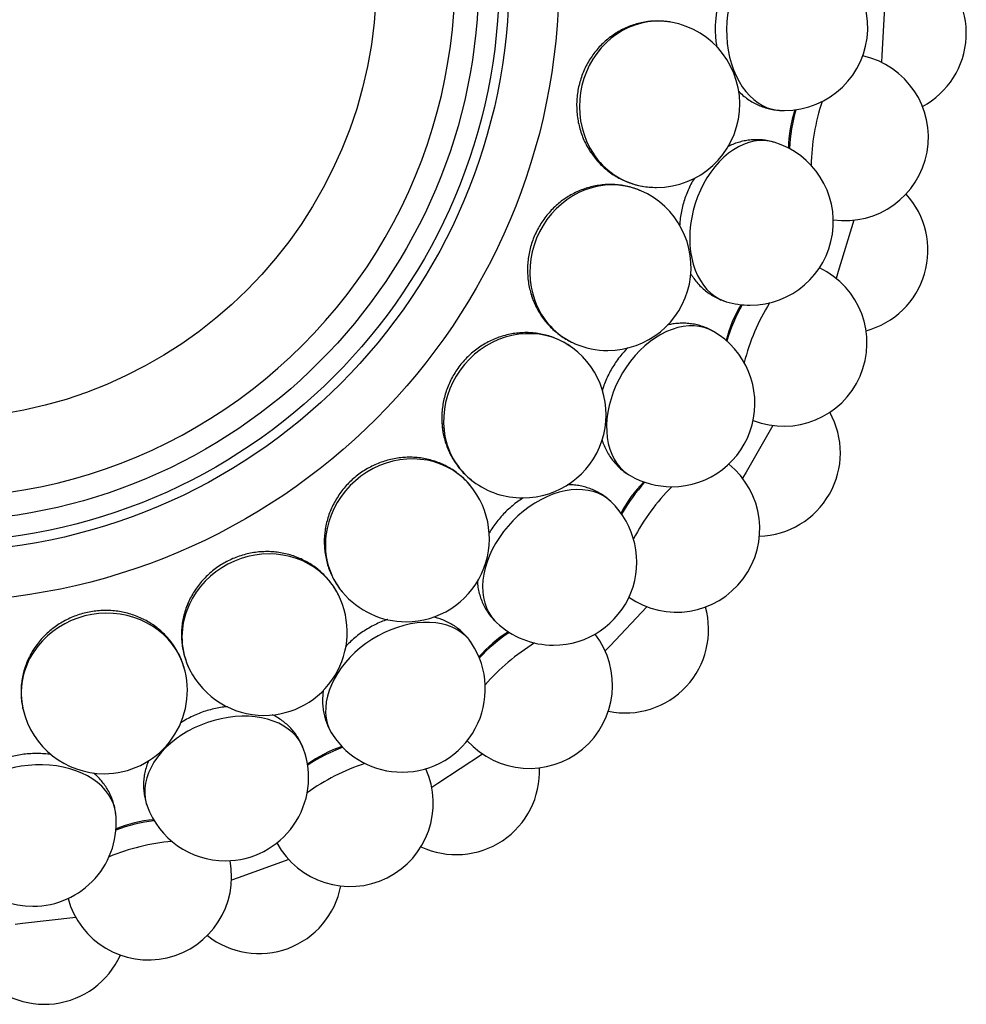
# Model space of a CAD drawing. Extents: x 0 to 297, y 0 to 420.
# Tile 4 of 24: x 98 to 143, y 76 to 123. Entities that reach past the tile are written whole.
import ezdxf

# ---------------------------------------------------------------- set-up
doc = ezdxf.new("R2010")
doc.units = 0
doc.linetypes.add('SLD-SOLIDO', pattern=[0])
doc.layers.get('0').update_dxf_attribs({"linetype": 'CONTINUOUS'})

msp = doc.modelspace()

# ---------------------------------------------------------------- linework, layer by layer
at = {"color": 1, "linetype": 'SLD-SOLIDO'}
for p, q in [((139.448, 123.908), (139.296, 121.332)), ((139.296, 121.332), (139.276, 120.99)), ((137.948, 113.41), (137.206, 110.938)), ((137.206, 110.938), (137.108, 110.61)), ((134.067, 103.54), (132.775, 101.306)), ((132.775, 101.306), (132.604, 101.01)), ((128.014, 94.832), (126.243, 92.956)), ((126.243, 92.956), (126.008, 92.707)), ((120.117, 87.754), (117.96, 86.337)), ((117.96, 86.337), (117.674, 86.149)), ((110.8, 82.688), (108.375, 81.807)), ((108.375, 81.807), (108.053, 81.69)), ((98.003, 79.609), (97.663, 79.569)), ((100.566, 79.907), (98.003, 79.609))]:
    msp.add_line(p, q, dxfattribs=at)
at = {"color": 7, "linetype": 'SLD-SOLIDO'}
for p, q in [((125.181, 116.882), (125.309, 116.674)), ((127.781, 115.041), (127.797, 115.039)), ((122.445, 109.863), (122.521, 109.631)), ((124.551, 107.472), (124.566, 107.466)), ((118.164, 103.664), (118.185, 103.421)), ((119.662, 100.853), (119.675, 100.843)), ((112.569, 98.62), (112.533, 98.378)), ((113.378, 95.538), (113.389, 95.526)), ((105.961, 95.002), (105.871, 94.775)), ((98.697, 93.005), (98.557, 92.805)), ((106.038, 91.817), (106.045, 91.802)), ((98.038, 89.888), (98.041, 89.872))]:
    msp.add_line(p, q, dxfattribs=at)
at = {"color": 1, "linetype": 'SLD-SOLIDO', "flags": 128}
for points in [[(134.859, 126.667), (134.623, 126.667), (134.384, 126.637), (134.146, 126.578), (133.912, 126.49), (133.684, 126.373), (133.462, 126.229), (133.249, 126.059), (133.046, 125.864), (132.855, 125.646), (132.676, 125.405), (132.513, 125.144), (132.364, 124.865), (132.233, 124.569), (132.119, 124.26), (132.024, 123.939), (131.948, 123.608), (131.892, 123.27), (131.856, 122.929), (131.841, 122.585), (131.846, 122.242), (131.872, 121.902), (131.918, 121.567), (131.984, 121.241), (132.07, 120.926), (132.174, 120.624), (132.297, 120.336), (132.437, 120.066), (132.593, 119.816), (132.765, 119.586), (132.95, 119.379), (133.147, 119.197), (133.355, 119.041), (133.573, 118.911), (133.798, 118.809), (134.03, 118.736), (134.266, 118.692), (134.389, 118.681)], [(129.166, 122.921), (129.016, 122.944), (128.699, 122.97), (128.38, 122.967), (128.062, 122.934), (127.747, 122.872), (127.437, 122.781), (127.135, 122.663), (126.843, 122.516), (126.563, 122.344), (126.298, 122.147), (126.048, 121.926), (125.816, 121.684), (125.604, 121.421), (125.413, 121.141), (125.245, 120.844), (125.101, 120.534), (124.981, 120.212), (124.888, 119.881), (124.821, 119.544), (124.781, 119.202), (124.769, 118.858), (124.783, 118.516), (124.826, 118.177), (124.895, 117.844), (124.991, 117.519), (125.112, 117.205), (125.259, 116.905), (125.429, 116.619)], [(134.119, 117.153), (133.889, 117.206), (133.65, 117.233), (133.405, 117.23), (133.157, 117.198), (132.907, 117.138), (132.659, 117.049), (132.412, 116.933), (132.169, 116.79), (131.933, 116.621), (131.704, 116.428), (131.484, 116.212), (131.276, 115.974), (131.08, 115.717), (130.898, 115.442), (130.731, 115.151), (130.581, 114.847), (130.449, 114.532), (130.335, 114.207), (130.24, 113.876), (130.166, 113.541), (130.113, 113.204), (130.081, 112.869), (130.07, 112.536), (130.081, 112.209), (130.113, 111.891), (130.166, 111.583), (130.24, 111.288), (130.334, 111.008), (130.448, 110.745), (130.58, 110.502), (130.73, 110.279), (130.897, 110.078), (131.079, 109.902), (131.275, 109.751), (131.483, 109.626), (131.703, 109.529), (131.82, 109.49)], [(127.715, 114.82), (127.575, 114.877), (127.272, 114.976), (126.961, 115.046), (126.644, 115.088), (126.323, 115.1), (126.001, 115.083), (125.68, 115.037), (125.362, 114.962), (125.05, 114.859), (124.746, 114.729), (124.452, 114.571), (124.17, 114.389), (123.903, 114.183), (123.653, 113.954), (123.421, 113.704), (123.209, 113.435), (123.019, 113.15), (122.852, 112.849), (122.709, 112.536), (122.591, 112.213), (122.5, 111.881), (122.435, 111.545), (122.398, 111.205), (122.388, 110.865), (122.407, 110.527), (122.453, 110.194), (122.526, 109.867), (122.625, 109.55)], [(124.435, 107.272), (124.312, 107.36), (124.04, 107.526), (123.754, 107.666), (123.455, 107.78), (123.146, 107.866), (122.828, 107.924), (122.505, 107.953), (122.178, 107.953), (121.851, 107.925), (121.525, 107.868), (121.203, 107.783), (120.887, 107.67), (120.579, 107.531), (120.283, 107.366), (120, 107.176), (119.731, 106.964), (119.48, 106.73), (119.248, 106.476), (119.037, 106.204), (118.848, 105.917), (118.683, 105.616), (118.542, 105.303), (118.428, 104.981), (118.34, 104.652), (118.28, 104.319), (118.248, 103.984), (118.244, 103.65), (118.268, 103.318)], [(131.204, 108.065), (130.993, 108.17), (130.766, 108.251), (130.527, 108.305), (130.279, 108.331), (130.022, 108.33), (129.759, 108.301), (129.493, 108.245), (129.224, 108.161), (128.955, 108.052), (128.687, 107.917), (128.424, 107.757), (128.166, 107.574), (127.916, 107.369), (127.676, 107.143), (127.446, 106.899), (127.23, 106.638), (127.029, 106.361), (126.843, 106.072), (126.675, 105.772), (126.526, 105.463), (126.396, 105.147), (126.287, 104.828), (126.2, 104.507), (126.135, 104.186), (126.093, 103.869), (126.074, 103.557), (126.078, 103.253), (126.105, 102.959), (126.155, 102.677), (126.227, 102.41), (126.322, 102.158), (126.438, 101.925), (126.574, 101.711), (126.73, 101.519), (126.904, 101.35), (127.095, 101.204), (127.2, 101.139)], [(119.503, 100.684), (119.403, 100.798), (119.177, 101.022), (118.931, 101.225), (118.666, 101.404), (118.385, 101.559), (118.09, 101.689), (117.782, 101.792), (117.464, 101.868), (117.139, 101.915), (116.809, 101.935), (116.476, 101.927), (116.142, 101.89), (115.811, 101.825), (115.485, 101.733), (115.165, 101.614), (114.855, 101.469), (114.557, 101.299), (114.272, 101.106), (114.004, 100.89), (113.754, 100.654), (113.524, 100.399), (113.315, 100.127), (113.129, 99.84), (112.968, 99.541), (112.833, 99.23), (112.724, 98.912), (112.643, 98.587), (112.59, 98.259)], [(126.273, 99.895), (126.092, 100.046), (125.889, 100.177), (125.669, 100.284), (125.433, 100.367), (125.183, 100.425), (124.921, 100.457), (124.649, 100.464), (124.368, 100.445), (124.081, 100.401), (123.789, 100.331), (123.496, 100.236), (123.203, 100.118), (122.913, 99.976), (122.627, 99.812), (122.347, 99.627), (122.077, 99.422), (121.817, 99.2), (121.569, 98.961), (121.337, 98.708), (121.12, 98.441), (120.921, 98.164), (120.742, 97.879), (120.583, 97.586), (120.446, 97.29), (120.331, 96.991), (120.241, 96.692), (120.175, 96.395), (120.133, 96.103), (120.117, 95.817), (120.126, 95.539), (120.16, 95.273), (120.219, 95.019), (120.302, 94.78), (120.409, 94.557), (120.54, 94.352), (120.692, 94.167), (120.779, 94.079)], [(113.185, 95.411), (113.114, 95.545), (112.946, 95.815), (112.753, 96.069), (112.537, 96.305), (112.299, 96.521), (112.041, 96.715), (111.765, 96.886), (111.474, 97.033), (111.168, 97.155), (110.852, 97.25), (110.525, 97.319), (110.193, 97.36), (109.855, 97.373), (109.516, 97.359), (109.178, 97.316), (108.843, 97.247), (108.514, 97.15), (108.192, 97.028), (107.882, 96.88), (107.584, 96.708), (107.301, 96.513), (107.035, 96.296), (106.788, 96.06), (106.562, 95.806), (106.359, 95.535), (106.18, 95.25), (106.026, 94.953), (105.899, 94.646)], [(105.821, 91.738), (105.783, 91.884), (105.681, 92.186), (105.552, 92.477), (105.396, 92.757), (105.214, 93.021), (105.009, 93.27), (104.78, 93.5), (104.53, 93.71), (104.261, 93.899), (103.974, 94.065), (103.673, 94.207), (103.358, 94.324), (103.033, 94.414), (102.7, 94.479), (102.361, 94.515), (102.019, 94.525), (101.677, 94.507), (101.336, 94.462), (100.999, 94.39), (100.67, 94.291), (100.349, 94.166), (100.041, 94.017), (99.746, 93.844), (99.468, 93.649), (99.207, 93.432), (98.967, 93.196), (98.749, 92.943), (98.555, 92.673)], [(119.59, 93.082), (119.449, 93.271), (119.282, 93.445), (119.093, 93.6), (118.882, 93.735), (118.652, 93.849), (118.405, 93.941), (118.141, 94.011), (117.863, 94.057), (117.573, 94.08), (117.274, 94.079), (116.967, 94.055), (116.654, 94.007), (116.339, 93.936), (116.023, 93.842), (115.708, 93.727), (115.398, 93.59), (115.094, 93.434), (114.798, 93.258), (114.513, 93.065), (114.241, 92.856), (113.983, 92.632), (113.743, 92.396), (113.521, 92.148), (113.319, 91.891), (113.139, 91.626), (112.982, 91.356), (112.849, 91.083), (112.741, 90.808), (112.659, 90.533), (112.604, 90.262), (112.576, 89.994), (112.574, 89.734), (112.6, 89.482), (112.654, 89.24), (112.733, 89.011), (112.839, 88.795), (112.903, 88.69)], [(111.516, 87.994), (111.422, 88.21), (111.3, 88.418), (111.151, 88.613), (110.978, 88.793), (110.781, 88.957), (110.561, 89.103), (110.32, 89.232), (110.061, 89.341), (109.784, 89.43), (109.492, 89.498), (109.188, 89.545), (108.873, 89.571), (108.55, 89.574), (108.22, 89.556), (107.888, 89.516), (107.554, 89.455), (107.222, 89.373), (106.894, 89.271), (106.572, 89.148), (106.259, 89.008), (105.957, 88.849), (105.668, 88.675), (105.395, 88.485), (105.14, 88.281), (104.903, 88.065), (104.688, 87.839), (104.496, 87.603), (104.327, 87.361), (104.184, 87.112), (104.068, 86.861), (103.979, 86.607), (103.918, 86.354), (103.885, 86.103), (103.881, 85.855), (103.905, 85.614), (103.958, 85.38), (103.997, 85.262)], [(102.486, 84.905), (102.445, 85.137), (102.374, 85.368), (102.274, 85.591), (102.147, 85.806), (101.993, 86.011), (101.813, 86.205), (101.608, 86.385), (101.381, 86.551), (101.132, 86.702), (100.864, 86.835), (100.579, 86.951), (100.278, 87.049), (99.964, 87.127), (99.64, 87.185), (99.307, 87.223), (98.968, 87.241), (98.626, 87.237), (98.283, 87.213), (97.942, 87.169), (97.605, 87.104), (97.275, 87.02), (96.953, 86.916), (96.644, 86.794), (96.348, 86.655), (96.068, 86.499), (95.807, 86.329), (95.565, 86.144), (95.345, 85.947), (95.149, 85.738), (94.978, 85.52), (94.833, 85.294), (94.715, 85.062), (94.625, 84.825), (94.564, 84.585), (94.532, 84.344), (94.529, 84.104), (94.54, 83.981)]]:
    msp.add_lwpolyline(points, dxfattribs=at)
at = {"color": 7, "linetype": 'SLD-SOLIDO'}
for radius in [30, 27.6, 21.233]:
    msp.add_circle((93.788, 125.076), radius, dxfattribs=at)
at = {"color": 1, "linetype": 'SLD-SOLIDO'}
for radius in [27.128, 26.139]:
    msp.add_circle((93.788, 125.076), radius, dxfattribs=at)
for centre, radius, start, end in [((93.788, 125.076), 25, 270.4584, 29.5416), ((146.113, 115.883), 10.207, 161.6065, 179.1407), ((142.929, 116.442), 8.08, 163.679, 177.1272), ((128.42, 118.536), 3.552, 212.6532, 259.6464), ((125.978, 110.726), 3.552, 199.3198, 246.3131), ((139.613, 105.342), 8.08, 150.3457, 163.7939), ((142.583, 104.063), 10.207, 148.2732, 165.8074), ((121.801, 103.689), 3.552, 185.9865, 232.9798), ((133.827, 95.305), 8.08, 137.0124, 150.4605), ((136.422, 93.377), 10.207, 134.9399, 152.474), ((116.113, 97.805), 3.552, 172.6532, 219.6464), ((109.222, 93.392), 3.552, 159.3198, 206.3131), ((125.882, 86.874), 8.08, 123.679, 137.1272), ((127.962, 84.399), 10.207, 121.6065, 139.1407), ((101.499, 90.686), 3.552, 145.9865, 192.9798), ((116.207, 80.503), 8.08, 110.3457, 123.7939), ((117.66, 77.615), 10.207, 108.2732, 125.8074), ((105.323, 76.534), 8.08, 97.0124, 110.4605), ((106.071, 73.389), 10.207, 94.9399, 112.474)]:
    msp.add_arc(centre, radius, start, end, dxfattribs=at)
at = {"color": 7, "linetype": 'SLD-SOLIDO'}
for centre, radius, start, end in [((134.624, 122.674), 4, 270, 86.6333), ((139.359, 122.395), 4, 298.2405, 55.8229), ((128.474, 118.981), 4, 270, 80.0333), ((137.537, 117.388), 4, 261.8217, 77.8301), ((134.624, 122.674), 4, 266.6333, 270), ((140.956, 116.788), 6.142, 161.8116, 179.2261), ((132.969, 113.321), 4, 270, 73.3), ((128.474, 118.981), 4, 260.0333, 270), ((126.133, 111.146), 4, 270, 66.7), ((137.512, 111.958), 4, 284.9071, 42.4896), ((134.585, 107.506), 4, 248.4884, 64.4968), ((137.773, 106.133), 6.142, 148.4783, 165.8927), ((132.969, 113.321), 4, 253.3, 270), ((129.202, 104.602), 4, 270, 59.9667), ((126.133, 111.146), 4, 246.7, 270), ((122.049, 104.062), 4, 270, 53.3667), ((133.308, 102.228), 4, 271.5738, 29.1562), ((129.433, 98.572), 4, 235.155, 51.1634), ((122.049, 104.062), 4, 233.3667, 270), ((132.218, 96.5), 6.142, 135.145, 152.5594), ((129.202, 104.602), 4, 239.9667, 270), ((116.441, 98.111), 4, 270, 40.0333), ((123.526, 96.987), 4, 270, 46.6333), ((109.611, 93.614), 4, 270, 26.7), ((116.441, 98.111), 4, 220.0333, 270), ((126.974, 93.73), 4, 258.2405, 15.8229), ((123.526, 96.987), 4, 226.6333, 270), ((122.36, 91.066), 4, 221.8217, 37.8301), ((124.592, 88.408), 6.142, 121.8116, 139.2261), ((116.246, 90.886), 4, 270, 33.3), ((109.611, 93.614), 4, 206.7, 270), ((101.929, 90.813), 4, 270, 13.3667), ((101.929, 90.813), 4, 193.3667, 270), ((116.246, 90.886), 4, 213.3, 270), ((107.756, 86.628), 4, 270, 19.9667), ((115.306, 82.292), 6.142, 108.4783, 125.8927), ((113.746, 85.393), 4, 208.4884, 24.4968), ((118.851, 86.922), 4, 244.9071, 2.4896), ((107.756, 86.628), 4, 199.9667, 270), ((98.513, 84.443), 4, 270, 6.6333), ((104.859, 78.483), 6.142, 95.145, 112.5594), ((98.513, 84.443), 4, 186.6333, 270), ((104.057, 81.86), 4, 195.155, 11.1634), ((109.376, 82.17), 4, 231.5738, 349.1562), ((99.061, 79.732), 4, 218.2405, 335.8229)]:
    msp.add_arc(centre, radius, start, end, dxfattribs=at)
for points, knots in [([(131.536, 124.107), (131.535, 124.104), (131.497, 124.001), (131.441, 123.787), (131.369, 123.468), (131.321, 123.143), (131.295, 122.814), (131.29, 122.484), (131.308, 122.154), (131.336, 121.898), (131.364, 121.755), (131.372, 121.719)], [0, 0, 0, 0, 0.003931, 0.138987, 0.274233, 0.409632, 0.545212, 0.681047, 0.817212, 0.953791, 1, 1, 1, 1]), ([(129.168, 122.917), (129.13, 122.925), (128.991, 122.952), (128.746, 122.973), (128.435, 122.98), (128.125, 122.958), (127.817, 122.912), (127.513, 122.839), (127.216, 122.741), (126.927, 122.619), (126.648, 122.473), (126.381, 122.304), (126.128, 122.114), (125.889, 121.902), (125.668, 121.671), (125.465, 121.423), (125.281, 121.158), (125.118, 120.878), (124.977, 120.585), (124.859, 120.282), (124.765, 119.969), (124.696, 119.65), (124.651, 119.326), (124.632, 118.999), (124.639, 118.672), (124.671, 118.347), (124.729, 118.026), (124.812, 117.711), (124.92, 117.405), (125.052, 117.109), (125.18, 116.874), (125.266, 116.739), (125.294, 116.695)], [0, 0, 0, 0, 0.012593, 0.046667, 0.080719, 0.114768, 0.148828, 0.182916, 0.217048, 0.251235, 0.285489, 0.319818, 0.354228, 0.388722, 0.423301, 0.457963, 0.492704, 0.52752, 0.562403, 0.597346, 0.632341, 0.66738, 0.702452, 0.737547, 0.772653, 0.807759, 0.842853, 0.877925, 0.912961, 0.94795, 0.98288, 1, 1, 1, 1]), ([(132.418, 119.605), (132.432, 119.589), (132.515, 119.499), (132.684, 119.354), (132.922, 119.175), (133.174, 119.024), (133.434, 118.9), (133.7, 118.802), (133.972, 118.733), (134.202, 118.693), (134.342, 118.686), (134.389, 118.684)], [0, 0, 0, 0, 0.028352, 0.163943, 0.297447, 0.428832, 0.558193, 0.685721, 0.811669, 0.93633, 1, 1, 1, 1]), ([(134.118, 117.149), (134.068, 117.165), (133.93, 117.207), (133.699, 117.248), (133.427, 117.275), (133.154, 117.275), (132.881, 117.25), (132.609, 117.2), (132.341, 117.124), (132.107, 117.038), (131.966, 116.969), (131.91, 116.941)], [0, 0, 0, 0, 0.069357, 0.18992, 0.310123, 0.430313, 0.550843, 0.672061, 0.7943, 0.91786, 1, 1, 1, 1]), ([(125.294, 116.695), (125.336, 116.633), (125.438, 116.483), (125.62, 116.259), (125.839, 116.029), (126.077, 115.818), (126.33, 115.629), (126.597, 115.463), (126.876, 115.32), (127.166, 115.2), (127.464, 115.109), (127.676, 115.056), (127.789, 115.041), (127.799, 115.04)], [0, 0, 0, 0, 0.072337, 0.175217, 0.277944, 0.380401, 0.482586, 0.584503, 0.686168, 0.787606, 0.888846, 0.989929, 1, 1, 1, 1]), ([(130.299, 115.433), (130.296, 115.429), (130.234, 115.335), (130.128, 115.138), (129.985, 114.845), (129.864, 114.539), (129.762, 114.225), (129.681, 113.905), (129.623, 113.58), (129.591, 113.326), (129.586, 113.181), (129.584, 113.145)], [0, 0, 0, 0, 0.006265, 0.141156, 0.276238, 0.411471, 0.546886, 0.682555, 0.818554, 0.954966, 1, 1, 1, 1]), ([(127.716, 114.816), (127.681, 114.832), (127.552, 114.891), (127.318, 114.968), (127.018, 115.046), (126.711, 115.097), (126.4, 115.122), (126.088, 115.122), (125.777, 115.095), (125.467, 115.043), (125.162, 114.965), (124.864, 114.862), (124.573, 114.735), (124.292, 114.584), (124.023, 114.411), (123.768, 114.216), (123.528, 114), (123.305, 113.766), (123.101, 113.514), (122.916, 113.246), (122.752, 112.963), (122.611, 112.669), (122.493, 112.363), (122.399, 112.05), (122.331, 111.73), (122.287, 111.406), (122.269, 111.081), (122.278, 110.755), (122.312, 110.432), (122.372, 110.114), (122.442, 109.855), (122.494, 109.704), (122.512, 109.655)], [0, 0, 0, 0, 0.012593, 0.046667, 0.080719, 0.114768, 0.148828, 0.182916, 0.217048, 0.251235, 0.285489, 0.319818, 0.354228, 0.388722, 0.423301, 0.457963, 0.492704, 0.52752, 0.562403, 0.597346, 0.632341, 0.66738, 0.702452, 0.737547, 0.772653, 0.807759, 0.842853, 0.877925, 0.912961, 0.94795, 0.98288, 1, 1, 1, 1]), ([(130.112, 110.849), (130.123, 110.829), (130.184, 110.72), (130.316, 110.538), (130.507, 110.309), (130.716, 110.104), (130.94, 109.923), (131.178, 109.767), (131.426, 109.636), (131.641, 109.545), (131.775, 109.506), (131.82, 109.493)], [0, 0, 0, 0, 0.0312615, 0.1664465, 0.2995509, 0.430542, 0.5595156, 0.6866618, 0.8122328, 0.9365202, 1, 1, 1, 1]), ([(122.512, 109.655), (122.538, 109.585), (122.603, 109.415), (122.729, 109.156), (122.889, 108.881), (123.072, 108.622), (123.274, 108.379), (123.496, 108.155), (123.734, 107.952), (123.988, 107.769), (124.257, 107.612), (124.451, 107.511), (124.558, 107.47), (124.567, 107.467)], [0, 0, 0, 0, 0.072337, 0.175217, 0.277944, 0.380401, 0.482586, 0.584503, 0.686168, 0.787606, 0.888846, 0.989929, 1, 1, 1, 1]), ([(131.203, 108.062), (131.157, 108.089), (131.034, 108.162), (130.818, 108.255), (130.559, 108.344), (130.293, 108.407), (130.022, 108.445), (129.746, 108.459), (129.468, 108.447), (129.215, 108.417), (129.057, 108.381), (128.991, 108.365)], [0, 0, 0, 0, 0.068874, 0.188598, 0.307964, 0.427318, 0.547009, 0.667383, 0.788771, 0.911471, 1, 1, 1, 1]), ([(124.435, 107.268), (124.405, 107.292), (124.293, 107.379), (124.084, 107.508), (123.809, 107.653), (123.522, 107.773), (123.226, 107.87), (122.922, 107.941), (122.613, 107.987), (122.3, 108.007), (121.985, 108.002), (121.67, 107.971), (121.358, 107.914), (121.05, 107.832), (120.749, 107.726), (120.455, 107.595), (120.172, 107.44), (119.901, 107.263), (119.644, 107.065), (119.402, 106.847), (119.178, 106.61), (118.973, 106.356), (118.788, 106.086), (118.624, 105.803), (118.483, 105.508), (118.366, 105.202), (118.274, 104.89), (118.207, 104.571), (118.166, 104.249), (118.151, 103.925), (118.159, 103.658), (118.176, 103.499), (118.181, 103.446)], [0, 0, 0, 0, 0.012593, 0.046667, 0.080719, 0.114768, 0.148828, 0.182916, 0.217048, 0.251235, 0.285489, 0.319818, 0.354228, 0.388722, 0.423301, 0.457963, 0.492704, 0.52752, 0.562403, 0.597346, 0.632341, 0.66738, 0.702452, 0.737547, 0.772653, 0.807759, 0.842853, 0.877925, 0.912961, 0.94795, 0.98288, 1, 1, 1, 1]), ([(127.097, 107.279), (127.091, 107.273), (127.007, 107.194), (126.857, 107.026), (126.65, 106.773), (126.461, 106.503), (126.29, 106.222), (126.137, 105.929), (126.006, 105.626), (125.917, 105.391), (125.88, 105.256), (125.872, 105.226)], [0, 0, 0, 0, 0.010093, 0.145369, 0.280835, 0.416454, 0.552254, 0.68831, 0.824696, 0.961497, 1, 1, 1, 1]), ([(118.181, 103.446), (118.191, 103.372), (118.215, 103.192), (118.277, 102.911), (118.37, 102.606), (118.487, 102.312), (118.629, 102.029), (118.793, 101.76), (118.978, 101.507), (119.183, 101.271), (119.408, 101.056), (119.574, 100.913), (119.668, 100.849), (119.677, 100.843)], [0, 0, 0, 0, 0.072337, 0.175217, 0.277944, 0.380401, 0.482586, 0.584503, 0.686168, 0.787606, 0.888846, 0.989929, 1, 1, 1, 1]), ([(125.85, 102.863), (125.857, 102.838), (125.891, 102.715), (125.979, 102.506), (126.111, 102.239), (126.268, 101.992), (126.444, 101.764), (126.639, 101.556), (126.851, 101.373), (127.039, 101.234), (127.16, 101.165), (127.202, 101.142)], [0, 0, 0, 0, 0.034253, 0.16902, 0.301714, 0.432301, 0.560876, 0.687629, 0.812813, 0.936716, 1, 1, 1, 1]), ([(119.502, 100.681), (119.478, 100.71), (119.39, 100.821), (119.215, 100.994), (118.981, 101.199), (118.73, 101.382), (118.464, 101.544), (118.185, 101.684), (117.895, 101.8), (117.595, 101.892), (117.287, 101.96), (116.974, 102.002), (116.657, 102.019), (116.339, 102.01), (116.021, 101.976), (115.705, 101.916), (115.394, 101.831), (115.089, 101.721), (114.793, 101.588), (114.508, 101.431), (114.235, 101.252), (113.977, 101.052), (113.734, 100.833), (113.51, 100.595), (113.305, 100.34), (113.121, 100.07), (112.959, 99.787), (112.82, 99.492), (112.705, 99.188), (112.616, 98.877), (112.563, 98.614), (112.542, 98.456), (112.535, 98.404)], [0, 0, 0, 0, 0.012593, 0.046667, 0.080719, 0.114768, 0.148828, 0.182916, 0.217048, 0.251235, 0.285489, 0.319818, 0.354228, 0.388722, 0.423301, 0.457963, 0.492704, 0.52752, 0.562403, 0.597346, 0.632341, 0.66738, 0.702452, 0.737547, 0.772653, 0.807759, 0.842853, 0.877925, 0.912961, 0.94795, 0.98288, 1, 1, 1, 1]), ([(126.27, 99.893), (126.233, 99.929), (126.129, 100.028), (125.94, 100.169), (125.71, 100.315), (125.465, 100.437), (125.21, 100.537), (124.945, 100.614), (124.671, 100.667), (124.418, 100.696), (124.256, 100.697), (124.188, 100.697)], [0, 0, 0, 0, 0.06887, 0.188588, 0.307946, 0.427293, 0.546977, 0.667345, 0.788725, 0.911418, 1, 1, 1, 1]), ([(122.073, 100.064), (121.983, 100.006), (121.801, 99.888), (121.543, 99.687), (121.297, 99.469), (121.066, 99.234), (120.85, 98.984), (120.652, 98.72), (120.508, 98.506), (120.437, 98.377), (120.419, 98.344)], [0, 0, 0, 0, 0.135188, 0.270898, 0.406762, 0.542807, 0.679108, 0.81574, 0.952788, 1, 1, 1, 1]), ([(112.535, 98.404), (112.528, 98.329), (112.509, 98.149), (112.505, 97.861), (112.525, 97.543), (112.572, 97.229), (112.644, 96.922), (112.742, 96.622), (112.864, 96.333), (113.009, 96.056), (113.178, 95.795), (113.306, 95.617), (113.383, 95.533), (113.39, 95.526)], [0, 0, 0, 0, 0.072337, 0.175217, 0.277944, 0.380401, 0.482586, 0.584503, 0.686168, 0.787606, 0.888846, 0.989929, 1, 1, 1, 1]), ([(113.183, 95.408), (113.167, 95.443), (113.106, 95.571), (112.976, 95.78), (112.796, 96.033), (112.593, 96.269), (112.372, 96.488), (112.133, 96.688), (111.877, 96.868), (111.606, 97.027), (111.323, 97.163), (111.028, 97.277), (110.723, 97.366), (110.411, 97.431), (110.094, 97.471), (109.773, 97.486), (109.451, 97.475), (109.129, 97.439), (108.81, 97.377), (108.496, 97.29), (108.19, 97.179), (107.892, 97.044), (107.606, 96.886), (107.332, 96.706), (107.074, 96.506), (106.833, 96.285), (106.61, 96.047), (106.407, 95.793), (106.225, 95.523), (106.067, 95.241), (105.954, 94.998), (105.897, 94.848), (105.879, 94.799)], [0, 0, 0, 0, 0.012593, 0.046667, 0.080719, 0.114768, 0.148828, 0.182916, 0.217048, 0.251235, 0.285489, 0.319818, 0.354228, 0.388722, 0.423301, 0.457963, 0.492704, 0.52752, 0.562403, 0.597346, 0.632341, 0.66738, 0.702452, 0.737547, 0.772653, 0.807759, 0.842853, 0.877925, 0.912961, 0.94795, 0.98288, 1, 1, 1, 1]), ([(119.864, 96.045), (119.865, 96.026), (119.87, 95.907), (119.906, 95.691), (119.974, 95.401), (120.069, 95.123), (120.188, 94.861), (120.33, 94.614), (120.493, 94.387), (120.644, 94.208), (120.747, 94.114), (120.781, 94.082)], [0, 0, 0, 0, 0.0243646, 0.160512, 0.2945641, 0.4264878, 0.5563796, 0.684431, 0.810896, 0.9360683, 1, 1, 1, 1]), ([(105.818, 91.735), (105.81, 91.772), (105.781, 91.911), (105.703, 92.144), (105.586, 92.432), (105.443, 92.709), (105.278, 92.973), (105.091, 93.223), (104.884, 93.457), (104.657, 93.674), (104.413, 93.872), (104.152, 94.05), (103.876, 94.208), (103.588, 94.343), (103.288, 94.455), (102.979, 94.543), (102.663, 94.607), (102.342, 94.646), (102.017, 94.659), (101.692, 94.647), (101.368, 94.61), (101.047, 94.547), (100.732, 94.459), (100.425, 94.347), (100.127, 94.212), (99.841, 94.053), (99.569, 93.873), (99.313, 93.672), (99.075, 93.452), (98.855, 93.214), (98.69, 93.003), (98.6, 92.871), (98.57, 92.827)], [0, 0, 0, 0, 0.012593, 0.046667, 0.080719, 0.114768, 0.148828, 0.182916, 0.217048, 0.251235, 0.285489, 0.319818, 0.354228, 0.388722, 0.423301, 0.457963, 0.492704, 0.52752, 0.562403, 0.597346, 0.632341, 0.66738, 0.702452, 0.737547, 0.772653, 0.807759, 0.842853, 0.877925, 0.912961, 0.94795, 0.98288, 1, 1, 1, 1]), ([(105.879, 94.799), (105.854, 94.728), (105.795, 94.557), (105.724, 94.278), (105.67, 93.964), (105.643, 93.648), (105.643, 93.332), (105.669, 93.018), (105.721, 92.709), (105.798, 92.406), (105.903, 92.112), (105.987, 91.91), (106.042, 91.811), (106.047, 91.802)], [0, 0, 0, 0, 0.072337, 0.175217, 0.277944, 0.380401, 0.482586, 0.584503, 0.686168, 0.787606, 0.888846, 0.989929, 1, 1, 1, 1]), ([(115.567, 94.223), (115.559, 94.221), (115.448, 94.188), (115.238, 94.104), (114.94, 93.971), (114.65, 93.815), (114.371, 93.64), (114.103, 93.447), (113.85, 93.235), (113.662, 93.062), (113.566, 92.956), (113.543, 92.93)], [0, 0, 0, 0, 0.010201, 0.14483, 0.27965, 0.41462, 0.549772, 0.685178, 0.820913, 0.95706, 1, 1, 1, 1]), ([(119.587, 93.08), (119.559, 93.124), (119.481, 93.245), (119.33, 93.425), (119.139, 93.62), (118.929, 93.796), (118.704, 93.952), (118.464, 94.088), (118.21, 94.203), (117.977, 94.287), (117.826, 94.324), (117.766, 94.339)], [0, 0, 0, 0, 0.069498, 0.190306, 0.310752, 0.431186, 0.551961, 0.673425, 0.795912, 0.919722, 1, 1, 1, 1]), ([(98.57, 92.827), (98.53, 92.764), (98.433, 92.61), (98.3, 92.355), (98.175, 92.062), (98.076, 91.761), (98.003, 91.454), (97.955, 91.142), (97.935, 90.829), (97.94, 90.517), (97.974, 90.207), (98.009, 89.991), (98.04, 89.881), (98.043, 89.871)], [0, 0, 0, 0, 0.072337, 0.175217, 0.277944, 0.380401, 0.482586, 0.584503, 0.686168, 0.787606, 0.888846, 0.989929, 1, 1, 1, 1]), ([(112.469, 90.833), (112.465, 90.809), (112.441, 90.685), (112.425, 90.46), (112.424, 90.162), (112.453, 89.87), (112.508, 89.587), (112.589, 89.315), (112.696, 89.055), (112.801, 88.847), (112.879, 88.731), (112.906, 88.692)], [0, 0, 0, 0, 0.03305, 0.167986, 0.300844, 0.431594, 0.560329, 0.68724, 0.81258, 0.936637, 1, 1, 1, 1]), ([(107.851, 90.031), (107.847, 90.031), (107.736, 90.025), (107.517, 89.992), (107.196, 89.931), (106.879, 89.846), (106.566, 89.741), (106.261, 89.614), (105.966, 89.467), (105.744, 89.342), (105.627, 89.261), (105.599, 89.242)], [0, 0, 0, 0, 0.004439, 0.139992, 0.275736, 0.411633, 0.547711, 0.684046, 0.820712, 0.957794, 1, 1, 1, 1]), ([(111.513, 87.993), (111.495, 88.042), (111.447, 88.178), (111.342, 88.388), (111.201, 88.622), (111.038, 88.841), (110.854, 89.045), (110.652, 89.233), (110.432, 89.403), (110.218, 89.543), (110.072, 89.617), (110.011, 89.648)], [0, 0, 0, 0, 0.068793, 0.188375, 0.307599, 0.426811, 0.54636, 0.666591, 0.787835, 0.91039, 1, 1, 1, 1]), ([(99.393, 87.732), (99.389, 87.733), (99.278, 87.753), (99.056, 87.771), (98.73, 87.786), (98.401, 87.777), (98.073, 87.746), (97.747, 87.694), (97.425, 87.618), (97.177, 87.547), (97.041, 87.493), (97.006, 87.48)], [0, 0, 0, 0, 0.0059212, 0.1405885, 0.2754459, 0.4104548, 0.5456444, 0.6810887, 0.8168617, 0.9530476, 1, 1, 1, 1]), ([(104.069, 87.448), (104.059, 87.426), (104.007, 87.31), (103.94, 87.095), (103.87, 86.805), (103.831, 86.514), (103.819, 86.226), (103.835, 85.943), (103.879, 85.666), (103.934, 85.439), (103.983, 85.308), (104, 85.264)], [0, 0, 0, 0, 0.033124, 0.168049, 0.300898, 0.431637, 0.560363, 0.687264, 0.812594, 0.936642, 1, 1, 1, 1]), ([(102.483, 84.905), (102.477, 84.957), (102.462, 85.1), (102.408, 85.329), (102.325, 85.589), (102.216, 85.84), (102.085, 86.08), (101.932, 86.31), (101.756, 86.526), (101.585, 86.707), (101.465, 86.809), (101.417, 86.849)], [0, 0, 0, 0, 0.069365, 0.189942, 0.310157, 0.430361, 0.550905, 0.672137, 0.794389, 0.917963, 1, 1, 1, 1])]:
    msp.add_open_spline(points, degree=3, knots=knots, dxfattribs=at)

doc.saveas('drawing.dxf')
